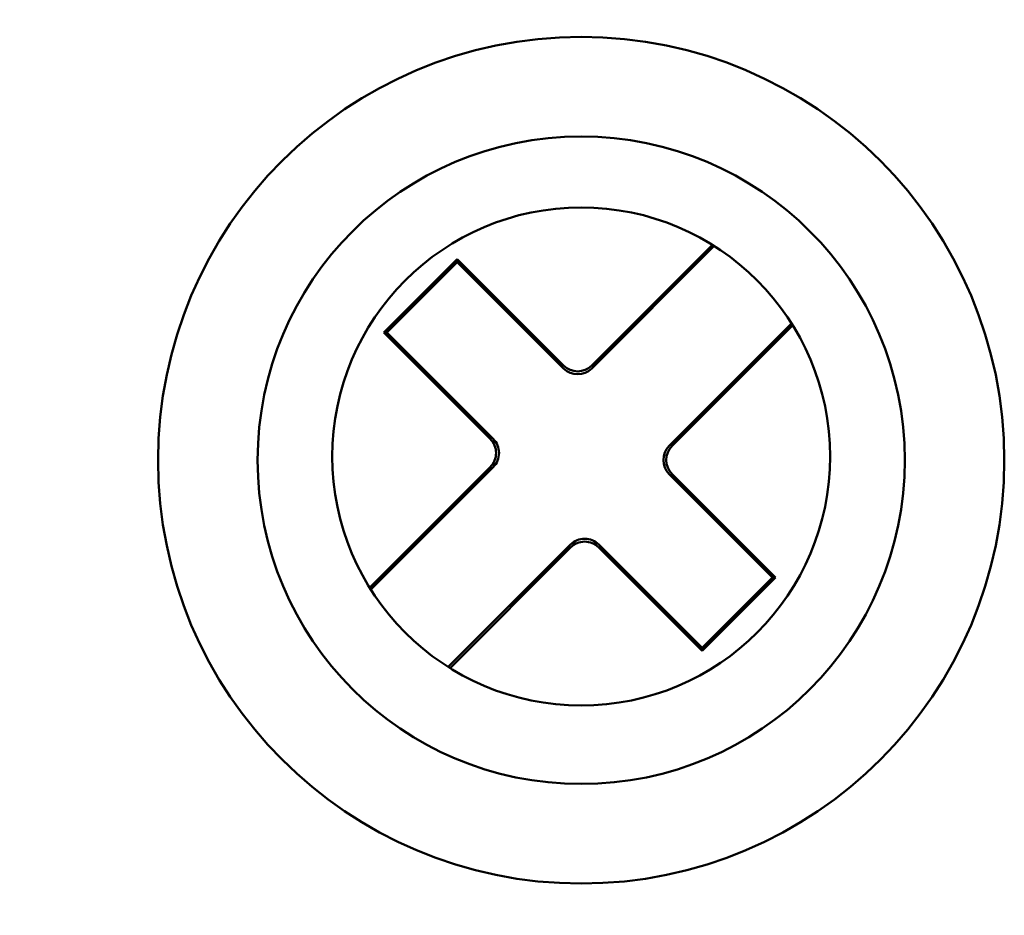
# Model space of a CAD drawing. Header units: millimetres. Extents: x 1837 to 2531, y 1683 to 1885.
# Tile 11 of 37: x 1886 to 1896, y 1831 to 1840. Entities that reach past the tile are written whole.
import ezdxf

# ---------------------------------------------------------------- set-up
doc = ezdxf.new("R2010")
doc.units = ezdxf.units.MM
doc.layers.get('0').update_dxf_attribs({"lineweight": 40})
doc.layers.add('Видимый контур (ГОСТ)', color=7, linetype='Continuous', lineweight=50)
doc.styles.add('ГОСТ', font='isocpeur.ttf', dxfattribs={"oblique": 10})
doc.dimstyles.new('ISO-25', dxfattribs={"dimtxt": 3.5, "dimasz": 2.5, "dimexe": 1.25, "dimexo": 0.625, "dimtad": 1, "dimtoh": 1, "dimdec": 0, "dimtxsty": 'ГОСТ', "dimcen": 2.5, "dimadec": 0, "dimazin": 0, "dimtfac": 1, "dimtdec": 0, "dimtmove": 0, "dimatfit": 3, "dimfxl": 1, "dimarcsym": 0})

# ---------------------------------------------------------------- blocks, each defined once
blk = doc.blocks.new('*D39')
at = {"color": 0, "lineweight": -2, "transparency": 16777216}
for p, q in [((1888.7601, 1858.287), (1843.8302, 1858.287)), ((1846.3302, 1853.287), (1846.3302, 1688.287)), ((1888.7601, 1683.287), (1843.8302, 1683.287))]:
    blk.add_line(p, q, dxfattribs=at)
at = {"color": 0, "transparency": 16777216}
for points in [[(1845.4969, 1853.287), (1847.1636, 1853.287), (1846.3302, 1858.287)], [(1845.4969, 1688.287), (1847.1636, 1688.287), (1846.3302, 1683.287)]]:
    blk.add_solid(points, dxfattribs=at)
at = {"layer": 'Defpoints', "color": 0, "transparency": 16777216}
for p in [(1890.0101, 1858.287), (1846.3302, 1683.287), (1890.0101, 1683.287)]:
    blk.add_point(p, dxfattribs=at)
at = {"color": 0, "transparency": 16777216, "insert": (1841.5802, 1770.787), "char_height": 7, "attachment_point": 5, "rotation": 90, "style": 'ГОСТ'}
blk.add_mtext('175', dxfattribs=at)

msp = doc.modelspace()

# ---------------------------------------------------------------- linework, layer by layer
at = {"layer": 'Видимый контур (ГОСТ)'}
for p, q in [((1891.6161, 1836.6881), (1892.8274, 1837.8994)), ((1891.6161, 1836.6585), (1892.8456, 1837.888)), ((1890.2653, 1837.756), (1889.5286, 1837.0193)), ((1891.3333, 1836.6881), (1890.2653, 1837.756)), ((1890.2653, 1837.7264), (1890.2653, 1837.756)), ((1890.2653, 1837.7264), (1889.5582, 1837.0193)), ((1891.3333, 1836.6585), (1890.2653, 1837.7264)), ((1893.6234, 1837.1101), (1892.3939, 1835.8806)), ((1893.6348, 1837.0919), (1892.4235, 1835.8806)), ((1889.5286, 1837.0193), (1890.5966, 1835.9514)), ((1889.5582, 1837.0193), (1889.5286, 1837.0193)), ((1889.5582, 1837.0193), (1890.6262, 1835.9514)), ((1889.3853, 1834.4573), (1890.5966, 1835.6686)), ((1889.3967, 1834.439), (1890.6262, 1835.6686)), ((1893.4325, 1834.5593), (1892.3939, 1835.5978)), ((1893.4621, 1834.5593), (1892.4235, 1835.5978)), ((1891.404, 1834.8907), (1890.1745, 1833.6612)), ((1891.6868, 1834.8907), (1892.7254, 1833.8521)), ((1891.404, 1834.8611), (1890.1927, 1833.6498)), ((1891.6868, 1834.8611), (1892.7254, 1833.8225)), ((1892.7254, 1833.8521), (1893.4325, 1834.5593)), ((1892.7254, 1833.8225), (1893.4621, 1834.5593)), ((1893.4325, 1834.5593), (1893.4621, 1834.5593)), ((1892.7254, 1833.8521), (1892.7254, 1833.8225))]:
    msp.add_line(p, q, dxfattribs=at)
for centre, radius in [((1891.5101, 1835.737), 4.25), ((1891.5101, 1835.737), 3.25), ((1891.5101, 1835.7746), 2.5)]:
    msp.add_circle(centre, radius, dxfattribs=at)
for centre, start, end in [((1890.4552, 1835.81), 314.99639, 45.00361), ((1890.4848, 1835.81), 314.99639, 45.00361), ((1891.5454, 1834.7494), 44.99639, 135.00361), ((1891.5454, 1834.7197), 44.99639, 135.00361)]:
    msp.add_arc(centre, 0.2, start, end, dxfattribs=at)
for centre, major_axis in [((1891.4747, 1836.8296), (0, -0.2001)), ((1891.4747, 1836.7999), (0, -0.2001)), ((1892.5354, 1835.7392), (-0.2001, 0)), ((1892.565, 1835.7392), (-0.2001, 0))]:
    msp.add_ellipse(centre, major_axis=major_axis, ratio=0.999695, start_param=5.497939, end_param=7.068431, dxfattribs=at)

# ---------------------------------------------------------------- dimensions: what is measured, and where the dimension line sits
dim = msp.add_linear_dim(base=(1846.3302, 1683.287), p1=(1890.0101, 1858.287), p2=(1890.0101, 1683.287), angle=90, dimstyle='ISO-25')
dim.commit()
dim.dimension.update_dxf_attribs({"geometry": '*D39', "text_midpoint": (1841.5802, 1770.787)})

doc.saveas('drawing.dxf')
